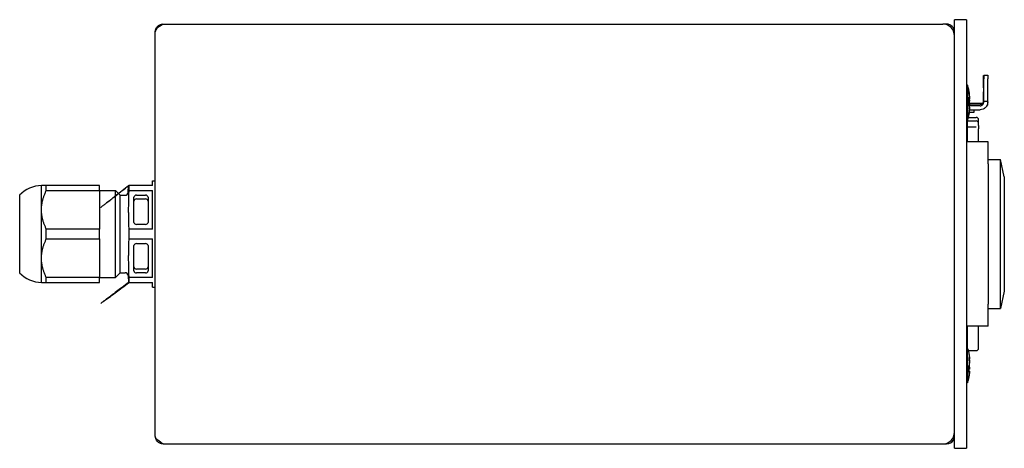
# Model space of a CAD drawing. Extents: x 1077 to 2047, y 1805 to 2279.
# Tile 22 of 22: x 1844 to 2047, y 2190 to 2279. Entities that reach past the tile are written whole.
import ezdxf

# ---------------------------------------------------------------- set-up
doc = ezdxf.new("R2010")
doc.units = 0
doc.layers.add('KF_CP+_Side', color=7, linetype='CONTINUOUS')
doc.layers.add('KF_CP+_TOP', color=7, linetype='CONTINUOUS')

# ---------------------------------------------------------------- blocks, each defined once
blk = doc.blocks.new('KF_CP+_SIDE')
at = {"layer": 'KF_CP+_TOP'}
for p, q in [((-163.4, 87.5), (-2.4, 87.5)), ((-1.6, 87.5), (-2.4, 87.5)), ((0, 85.4), (0, 88.4)), ((2.5, 88.4), (0, 88.4)), ((2.5, 88.4), (2.5, 85.4)), ((-165, 2.5), (-165, 85.9)), ((0, 3), (0, 85.4)), ((2.5, 85.4), (2.5, 3)), ((6, 76.18), (6, 76.91)), ((6, 76.91), (6.1, 76.91)), ((6, 74.33), (6, 76.18)), ((6.1, 76.95), (6.1, 76.22)), ((6.1, 76.95), (6.9, 76.95)), ((6.1, 74.37), (6.1, 76.22)), ((6.9, 76.95), (6.9, 76.22)), ((6.9, 74.37), (6.9, 76.22)), ((2.7, 74.9), (2.5, 74.9)), ((2.7, 74.9), (2.7, 72.8)), ((3.03, 73.09), (3.03, 73.56)), ((6, 74.33), (6, 73.51)), ((6, 71.51), (6, 73.51)), ((6.1, 73.55), (6.1, 74.37)), ((6.1, 71.55), (6.1, 73.55)), ((6.9, 73.55), (6.9, 74.37)), ((6.9, 71.55), (6.9, 73.55)), ((2.7, 72.8), (2.5, 72.8)), ((2.7, 72.8), (2.7, 67.6)), ((3.03, 71.63), (3.03, 71.65)), ((3.03, 70.62), (3.03, 71.22)), ((3.15, 71.78), (3.08, 71.78)), ((3.15, 72.84), (3.1, 72.84)), ((3.1, 71.2), (5.88, 71.2)), ((3.15, 72.82), (3.11, 72.82)), ((6, 71.51), (6, 71.36)), ((6.1, 71.55), (6.1, 71.47)), ((6.9, 71.55), (6.1, 71.55)), ((6.9, 71.47), (6.9, 71.55)), ((6.9, 71.18), (6.9, 71.47)), ((3.15, 70.67), (3.03, 70.66)), ((3.03, 68.85), (3.03, 69.22)), ((4, 69.28), (3.11, 69.28)), ((5.3, 70.95), (3.13, 70.95)), ((3.15, 69.65), (3.13, 69.65)), ((5.3, 70.65), (3.14, 70.65)), ((3.15, 69.73), (3.14, 69.73)), ((3.15, 70.75), (3.15, 70.75)), ((3.15, 69.83), (5.3, 69.83)), ((4, 69.83), (4, 69.28)), ((2.7, 67.6), (2.5, 67.6)), ((2.7, 63.2), (2.7, 67.6)), ((2.7, 67.51), (4.5, 67.51)), ((2.91, 68.25), (4.5, 68.25)), ((5, 67.01), (5, 67.75)), ((2.7, 66.3), (4.5, 66.3)), ((5, 66.61), (5, 67.01)), ((5, 66.61), (5, 65.92)), ((5, 63.2), (5, 65.92)), ((7, 63.2), (2.5, 63.2)), ((7, 58.7), (7, 63.2)), ((7, 59.58), (9.5, 59.58)), ((9.5, 28.82), (9.5, 59.58)), ((10.3, 55.98), (9.5, 59.58)), ((7, 58.7), (7, 29.7)), ((-165.6, 54.2), (-165.6, 55.2)), ((-165.6, 55.2), (-165, 55.2)), ((10.3, 55.98), (10.3, 32.43)), ((-188.5, 49.2), (-188.5, 54.2)), ((-176.5, 54.2), (-187.5, 54.2)), ((-187.5, 53.17), (-187.5, 54.2)), ((-187.5, 53.17), (-176.5, 53.17)), ((-176.5, 53.17), (-176.5, 54.2)), ((-176.5, 53.2), (-173.22, 53.2)), ((-176.5, 53.17), (-176.5, 45.23)), ((-173.22, 35.2), (-173.22, 53.2)), ((-172.22, 52.2), (-173.22, 53.2)), ((-170.63, 52.75), (-170.5, 54.2)), ((-165.6, 54.2), (-170.41, 54.2)), ((-170.41, 53.17), (-170.41, 54.2)), ((-170.41, 53.17), (-165.6, 53.17)), ((-165.6, 45.23), (-165.6, 53.17)), ((-193, 36.2), (-193, 52.2)), ((-172.22, 52.2), (-171.22, 52.2)), ((-172.22, 36.2), (-172.22, 52.2)), ((-169.4, 46.6), (-169.4, 51.8)), ((-168.9, 52.23), (-167, 52.23)), ((-168.9, 51.43), (-167, 51.43)), ((-166.5, 51.8), (-166.5, 46.6)), ((-188.5, 39.2), (-188.5, 49.2)), ((-176.5, 45.23), (-187.5, 45.23)), ((-187.5, 43.17), (-187.5, 45.23)), ((-176.5, 43.17), (-176.5, 45.23)), ((-165.6, 45.23), (-170.41, 45.23)), ((-170.41, 43.17), (-170.41, 45.23)), ((-167, 46.17), (-168.9, 46.17)), ((-187.5, 43.17), (-176.5, 43.17)), ((-176.5, 43.17), (-176.5, 35.23)), ((-170.41, 43.17), (-165.6, 43.17)), ((-165.6, 35.23), (-165.6, 43.17)), ((-169.4, 36.6), (-169.4, 41.8)), ((-168.9, 42.23), (-167, 42.23)), ((-166.5, 41.8), (-166.5, 36.6)), ((-188.5, 34.2), (-188.5, 39.2)), ((-167, 36.97), (-168.9, 36.97)), ((-176.5, 35.23), (-187.5, 35.23)), ((-187.5, 34.2), (-187.5, 35.23)), ((-176.5, 34.2), (-176.5, 35.23)), ((-176.5, 35.2), (-173.22, 35.2)), ((-172.22, 36.2), (-173.22, 35.2)), ((-172.22, 36.2), (-171.22, 36.2)), ((-170.63, 35.65), (-170.5, 34.2)), ((-165.6, 35.23), (-170.41, 35.23)), ((-170.41, 34.2), (-170.41, 35.23)), ((-167, 36.17), (-168.9, 36.17)), ((-187.5, 34.2), (-176.5, 34.2)), ((-170.41, 34.2), (-165.6, 34.2)), ((-165.6, 33.2), (-165.6, 34.2)), ((-165.6, 33.2), (-165, 33.2)), ((10.3, 32.43), (9.5, 28.82)), ((7, 25.2), (7, 29.7)), ((7, 28.82), (9.5, 28.82)), ((7, 25.2), (2.5, 25.2)), ((2.7, 17.1), (2.7, 25.2)), ((5, 20.65), (5, 25.2)), ((2.91, 20.15), (4.5, 20.15)), ((3.03, 18.01), (3.03, 18.72)), ((3.14, 18.47), (3.03, 18.47)), ((3.14, 18.32), (3.03, 18.31)), ((3.15, 18.74), (3.15, 18.74)), ((2.5, 17.1), (2.7, 17.1)), ((2.7, 17.1), (2.7, 15.6)), ((3.14, 18.08), (3.03, 18.09)), ((3.03, 16.79), (3.03, 16.87)), ((3.03, 15.73), (3.03, 16.44)), ((3.14, 16.29), (3.03, 16.29)), ((3.15, 17.66), (3.15, 17.66)), ((2.7, 15.6), (2.5, 15.6)), ((2.7, 15.6), (2.7, 13.5)), ((3.14, 15.91), (3.03, 15.91)), ((3.14, 15.89), (3.03, 15.9)), ((3.03, 14.69), (3.03, 14.72)), ((2.7, 13.5), (2.5, 13.5)), ((0, 0), (0, 3)), ((2.5, 3), (2.5, 0)), ((-163.4, 0.9), (-2.4, 0.9)), ((-2.4, 0.9), (-1.6, 0.9)), ((0, 0), (2.5, 0))]:
    blk.add_line(p, q, dxfattribs=at)
for centre, radius, start, end in [((-2.4, 85.1), 2.4, 0, 90), ((-1.6, 85.9), 1.6, 0, 90), ((-4.23, 72.3), 7.4, 5.9027, 20.57), ((-4.23, 70.2), 7.4, 4.2953, 20.57), ((-4.23, 72.3), 7.4, 351.8427, 354.0973), ((5.3, 71.75), 0.8, 270, 0), ((-4.23, 70.2), 7.4, 339.43, 355.7047), ((4.5, 67.75), 0.5, 0, 90), ((4.5, 67.01), 0.5, 0, 90), ((-188.31, 47.7), 6.5, 91.703, 136.222), ((-171.22, 52.8), 0.6, 270, 355), ((-188.31, 40.7), 6.5, 223.778, 268.297), ((-171.22, 35.6), 0.6, 5, 90), ((-4.23, 18.2), 7.4, 11.2183, 20.57), ((4.5, 20.65), 0.5, 270, 0), ((2.89, 19.61), 0.146, 0.507, 11.2183), ((-4.23, 18.2), 7.4, 4.6683, 11.2183), ((-4.23, 18.2), 7.4, 339.43, 348.7817), ((-4.23, 18.2), 7.4, 348.7817, 355.3317), ((2.89, 16.79), 0.146, 348.7817, 0), ((-4.23, 16.1), 7.4, 339.43, 348.7817), ((2.89, 14.69), 0.146, 348.7817, 0), ((-2.4, 3.3), 2.4, 270, 0), ((-1.6, 2.5), 1.6, 330, 0), ((-1.6, 2.5), 1.6, 270, 330)]:
    blk.add_arc(centre, radius, start, end, dxfattribs=at)
for centre, major_axis, ratio, start_param, end_param in [((-4.18, 72.02), (7.26, 1.31), 0.872011, 6.220746, 6.323028), ((-4.18, 72.78), (7.33, -0.79), 0.574232, 0.155462, 0.257743), ((-4.18, 71.79), (7.34, 0.73), 0.481665, 6.038741, 6.141023), ((-4.18, 69.78), (7.32, 0.9), 0.699176, 0.008395, 0.110677), ((-4.18, 72.64), (7.29, -1.11), 0.81404, 6.250945, 6.312057), ((-2.44, 69.21), (5.61, 3.24), 0.040809, 6.104978, 6.173726), ((-2.44, 75.36), (5.59, -3.27), 0.135265, 0.164778, 0.233526), ((-2.44, 72.45), (-0.53, 6.46), 0.865063, 4.463694, 4.532443), ((-2.44, 72.78), (1.69, -6.25), 0.855397, 1.109863, 1.178611), ((-2.44, 69.18), (-3.21, -5.63), 0.817799, 2.265317, 2.334066), ((-2.44, 70.61), (-1.43, 6.32), 0.858568, 4.539998, 4.608747), ((-4.18, 71.82), (7.33, 0.79), 0.574232, 6.089822, 6.127724), ((3.31, 72.41), (0.28, 0.161), 0.067162, 2.134457, 2.263126), ((-2.44, 71.82), (1.69, 6.25), 0.855397, 5.104574, 5.134997), ((-2.44, 69.24), (5.59, 3.27), 0.135265, 6.087984, 6.118407), ((3.31, 71.59), (0.279, -0.037), 0.557075, 2.246069, 2.248692), ((-4.18, 70.76), (7.35, -0.68), 0.319219, 0.123533, 0.225814), ((-4.18, 69.79), (7.32, 0.91), 0.709618, 5.998617, 6.100899), ((-4.18, 70.39), (7.12, -1.94), 0.943665, 0.055823, 0.158104), ((-2.44, 67.27), (5.53, 3.38), 0.284964, 5.956066, 6.024814), ((-2.44, 73.27), (5.6, -3.26), 0.113403, 6.194506, 6.263255), ((3.31, 69.89), (0.28, -0.161), 0.056229, 2.205278, 2.347772), ((3.31, 70.51), (0.28, 0.161), 0.056229, 4.004377, 4.077907), ((-4.18, 69.64), (7.35, 0.68), 0.319219, 6.151525, 6.159653), ((3.31, 69.55), (0.28, 0.031), 0.561071, 2.110904, 2.216293), ((-4.18, 70.61), (7.32, -0.91), 0.709618, 0.182286, 0.185313), ((3.31, 70.92), (-0.278, -0.073), 0.513294, 0.823379, 0.834629), ((-2.44, 69.79), (-1.43, -6.32), 0.858568, 1.740084, 1.743187), ((-168.9, 51.8), (-0.5, 0), 0.866025, 4.712389, 6.283185), ((-168.9, 51), (-0.5, 0), 0.866025, 4.712389, 6.283185), ((-167, 51.8), (0.5, 0), 0.866025, 0, 1.570796), ((-167, 51), (0.5, 0), 0.866025, 0, 1.570796), ((-168.9, 46.6), (-0.5, 0), 0.866025, 0, 1.570796), ((-167, 46.6), (0.5, 0), 0.866025, 4.712389, 6.283185), ((-168.9, 41.8), (-0.5, 0), 0.866025, 4.712389, 6.283185), ((-167, 41.8), (0.5, 0), 0.866025, 0, 1.570796), ((-168.9, 37.4), (-0.5, 0), 0.866025, 0, 1.570796), ((-168.9, 36.6), (-0.5, 0), 0.866025, 0, 1.570796), ((-167, 37.4), (0.5, 0), 0.866025, 4.712389, 6.283185), ((-167, 36.6), (0.5, 0), 0.866025, 4.712389, 6.283185), ((-4.18, 18.26), (5.66, -4.73), 0.990722, 0.785657, 0.887938), ((-4.18, 17.65), (7.34, 0.68), 0.338712, 0.062558, 0.16484), ((-4.18, 18.78), (7.35, -0.65), 0.135252, 0.106001, 0.176503), ((-2.44, 16.05), (4.98, 4.14), 0.62392, 5.890005, 5.958754), ((-2.44, 19.85), (-4.39, 4.76), 0.732645, 3.898111, 3.96686), ((3.31, 18.85), (-0.276, -0.129), 0.346388, 0.772479, 0.808285), ((-2.44, 16.65), (-4.25, -4.89), 0.749263, 2.515684, 2.51623), ((3.31, 18.91), (-0.276, -0.103), 0.445822, 0.804141, 0.804602), ((-2.44, 19.18), (-3.11, 5.68), 0.8217, 4.210915, 4.211063), ((3.31, 18.75), (0.278, 0.146), 0.241977, 3.981909, 3.983319), ((-2.44, 20.43), (5.05, -4.05), 0.600602, 0.534463, 0.535056), ((3.31, 18.63), (0.279, 0.157), 0.137824, 4.032539, 4.032947), ((3.31, 18.52), (-0.277, 0.132), 0.330087, 1.123055, 1.125261), ((-2.44, 20.88), (5.39, -3.6), 0.434287, 0.367958, 0.368503), ((3.31, 18.35), (-0.278, 0.148), 0.225916, 1.087113, 1.088691), ((-4.18, 18.78), (7.35, -0.65), 0.104281, 6.096019, 6.1983), ((-4.18, 18), (7.14, 1.84), 0.936845, 5.850294, 5.952576), ((-4.18, 18.14), (5.66, 4.73), 0.990722, 5.397198, 5.497529), ((-4.18, 18.28), (6.2, -4), 0.986971, 0.371963, 0.472413), ((-4.18, 15.53), (7.35, 0.66), 0.211816, 0.075095, 0.177377), ((-4.18, 16.22), (-6.82, 2.81), 0.973415, 3.616614, 3.667688), ((-4.18, 16.24), (6.91, -2.57), 0.968223, 0.439608, 0.491144), ((-2.44, 15.97), (5.05, 4.05), 0.600602, 5.679974, 5.748722), ((-2.44, 20.82), (5.35, -3.65), 0.46177, 0.150663, 0.219411), ((-2.44, 13.68), (5.21, 3.85), 0.538995, 5.990648, 6.059396), ((-2.44, 18.08), (-4.81, 4.34), 0.665127, 3.76761, 3.836359), ((3.31, 17.65), (0.278, -0.146), 0.241977, 2.299866, 2.356034), ((3.31, 16.7), (-0.277, -0.14), 0.289328, 0.777966, 0.823919), ((-2.44, 18.03), (4.75, -4.41), 0.677853, 0.647213, 0.664415), ((-2.44, 15.52), (5.39, 3.6), 0.434287, 5.914682, 5.915227), ((-2.44, 21.14), (5.53, -3.37), 0.273513, 0.078895, 0.079043), ((3.31, 17.77), (0.279, -0.157), 0.137824, 2.250238, 2.250646), ((-2.44, 16.55), (-4.39, -4.76), 0.732645, 2.384401, 2.385074), ((3.31, 17.74), (0.276, 0.107), 0.431183, 2.006878, 2.025175), ((3.31, 17.55), (-0.276, 0.129), 0.346388, 5.4749, 5.475622), ((-2.44, 17.22), (-3.11, -5.68), 0.8217, 2.072122, 2.07227), ((3.31, 17.62), (0.278, 0.07), 0.517565, 2.042593, 2.042734), ((3.31, 16.5), (-0.276, 0.12), 0.386387, 1.130266, 1.134876), ((-4.18, 16.67), (7.35, -0.66), 0.23441, 6.107943, 6.210225), ((-4.18, 15.98), (-6.82, -2.81), 0.973415, 2.56429, 2.666571), ((-2.44, 14.17), (4.75, 4.41), 0.677853, 5.567224, 5.635973), ((-2.44, 18.48), (5.18, -3.89), 0.554622, 0.24039, 0.309139), ((3.31, 15.5), (-0.277, 0.14), 0.289328, 5.459266, 5.499271), ((3.31, 15.49), (0.277, -0.138), 0.299382, 2.320941, 2.364964)]:
    blk.add_ellipse(centre, major_axis=major_axis, ratio=ratio, start_param=start_param, end_param=end_param, dxfattribs=at)
for points, knots in [([(-163.4, 87.5), (-163.82, 87.23), (-164.24, 86.97), (-164.83, 86.43), (-165, 86.17), (-165, 85.9)], [-1, -1, -1, -1, -0.5, -0.5, 0, 0, 0, 0]), ([(-165, 85.9), (-165, 86.32), (-164.83, 86.74), (-164.4, 87.16), (-164.24, 87.27), (-164.07, 87.35)], [0, 0, 0, 0, 0.5, 0.5, 0.7241854, 0.7241854, 0.7241854, 0.7241854]), ([(3.15, 72.87), (3.15, 72.86), (3.15, 72.86), (3.15, 72.84), (3.15, 72.84), (3.15, 72.84), (3.15, 72.85), (3.15, 72.87), (3.14, 72.88), (3.14, 72.91), (3.14, 72.92), (3.14, 72.93)], [0.0161369, 0.0161369, 0.0161369, 0.0161369, 0.01992566, 0.01992566, 0.02653085, 0.02653085, 0.03315521, 0.03315521, 0.03977958, 0.03977958, 0.04367517, 0.04367517, 0.04367517, 0.04367517]), ([(3.14, 72.66), (3.14, 72.64), (3.14, 72.63), (3.15, 72.59), (3.15, 72.56), (3.15, 72.52), (3.15, 72.5), (3.15, 72.45), (3.15, 72.43), (3.15, 72.41), (3.15, 72.41), (3.15, 72.4)], [0, 0, 0, 0, 0.00665382, 0.00665382, 0.01330765, 0.01330765, 0.01991257, 0.01991257, 0.0265175, 0.0265175, 0.02757746, 0.02757746, 0.02757746, 0.02757746]), ([(3.15, 72.26), (3.15, 72.25), (3.15, 72.24), (3.15, 72.2), (3.15, 72.18), (3.15, 72.13), (3.15, 72.11), (3.15, 72.07), (3.14, 72.05), (3.14, 72.03), (3.14, 72.02), (3.14, 72.01)], [0.01613635, 0.01613635, 0.01613635, 0.01613635, 0.0199181, 0.0199181, 0.02653084, 0.02653084, 0.0331629, 0.0331629, 0.03979495, 0.03979495, 0.04367576, 0.04367576, 0.04367576, 0.04367576]), ([(3.14, 71.94), (3.14, 71.96), (3.14, 71.97), (3.15, 72.01), (3.15, 72.04), (3.15, 72.08), (3.15, 72.1), (3.15, 72.14), (3.15, 72.15), (3.15, 72.17)], [0, 0, 0, 0, 0.00665382, 0.00665382, 0.01330765, 0.01330765, 0.01991257, 0.01991257, 0.02404134, 0.02404134, 0.02404134, 0.02404134]), ([(3.14, 71.7), (3.14, 71.72), (3.14, 71.74), (3.15, 71.76), (3.15, 71.77), (3.15, 71.78), (3.15, 71.78), (3.15, 71.77), (3.15, 71.76), (3.15, 71.74), (3.15, 71.74), (3.15, 71.74)], [0, 0, 0, 0, 0.00665382, 0.00665382, 0.01330765, 0.01330765, 0.01991257, 0.01991257, 0.0265175, 0.0265175, 0.02757746, 0.02757746, 0.02757746, 0.02757746]), ([(3.15, 72.82), (3.15, 72.82), (3.15, 72.82), (3.15, 72.83), (3.15, 72.84), (3.15, 72.84)], [0.01622655, 0.01622655, 0.01622655, 0.01622655, 0.019912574, 0.019912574, 0.024041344, 0.024041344, 0.024041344, 0.024041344]), ([(3.15, 72.34), (3.15, 72.35), (3.15, 72.36), (3.15, 72.39), (3.15, 72.41), (3.15, 72.43)], [0.016136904, 0.016136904, 0.016136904, 0.016136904, 0.01992566, 0.01992566, 0.025398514, 0.025398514, 0.025398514, 0.025398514]), ([(3.15, 71.73), (3.15, 71.74), (3.15, 71.74), (3.15, 71.75), (3.15, 71.76), (3.15, 71.76)], [0.016136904, 0.016136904, 0.016136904, 0.016136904, 0.01992566, 0.01992566, 0.025398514, 0.025398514, 0.025398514, 0.025398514]), ([(6.9, 71.47), (6.9, 71.27), (6.85, 71.03), (6.7, 70.65), (6.57, 70.45), (6.29, 70.16), (6.09, 70.03), (5.73, 69.87), (5.5, 69.83), (5.3, 69.83)], [0.23957, 0.23957, 0.23957, 0.23957, 0.3008539, 0.3008539, 0.3615505, 0.3615505, 0.4212173, 0.4212173, 0.4798812, 0.4798812, 0.4798812, 0.4798812]), ([(5.3, 70.65), (5.4, 70.65), (5.51, 70.68), (5.69, 70.75), (5.79, 70.82), (5.93, 70.96), (6, 71.06), (6.08, 71.25), (6.1, 71.37), (6.1, 71.47)], [0.239904, 0.239904, 0.239904, 0.239904, 0.2692671, 0.2692671, 0.2990586, 0.2990586, 0.3293327, 0.3293327, 0.3599474, 0.3599474, 0.3599474, 0.3599474]), ([(6.83, 70.78), (6.84, 70.81), (6.85, 70.83), (6.87, 70.91), (6.88, 70.95), (6.89, 71.06), (6.9, 71.11), (6.9, 71.17), (6.9, 71.17), (6.9, 71.18)], [0.01834198, 0.01834198, 0.01834198, 0.01834198, 0.02760442, 0.02760442, 0.04227425, 0.04227425, 0.05835064, 0.05835064, 0.058739, 0.058739, 0.058739, 0.058739]), ([(3.15, 70.73), (3.15, 70.72), (3.15, 70.71), (3.15, 70.69), (3.15, 70.68), (3.15, 70.67), (3.15, 70.67), (3.15, 70.68), (3.14, 70.69), (3.14, 70.71), (3.14, 70.71), (3.14, 70.72)], [0.0161369, 0.0161369, 0.0161369, 0.0161369, 0.01992566, 0.01992566, 0.02653085, 0.02653085, 0.03315521, 0.03315521, 0.03977958, 0.03977958, 0.04367517, 0.04367517, 0.04367517, 0.04367517]), ([(3.15, 70.4), (3.15, 70.41), (3.15, 70.42), (3.15, 70.45), (3.15, 70.47), (3.15, 70.51), (3.15, 70.54), (3.15, 70.58), (3.14, 70.61), (3.14, 70.64), (3.14, 70.65), (3.14, 70.66)], [0.0161369, 0.0161369, 0.0161369, 0.0161369, 0.01992566, 0.01992566, 0.02653085, 0.02653085, 0.0331629, 0.0331629, 0.03979496, 0.03979496, 0.04367576, 0.04367576, 0.04367576, 0.04367576]), ([(3.14, 70.37), (3.14, 70.37), (3.14, 70.35), (3.15, 70.32), (3.15, 70.3), (3.15, 70.26), (3.15, 70.24), (3.15, 70.19), (3.15, 70.17), (3.15, 70.15), (3.15, 70.14), (3.15, 70.14)], [0, 0, 0, 0, 0.00665382, 0.00665382, 0.01330765, 0.01330765, 0.01991257, 0.01991257, 0.0265175, 0.0265175, 0.02757746, 0.02757746, 0.02757746, 0.02757746]), ([(3.14, 70.03), (3.14, 70.03), (3.14, 70.05), (3.15, 70.08), (3.15, 70.1), (3.15, 70.14), (3.15, 70.16), (3.15, 70.19), (3.15, 70.19), (3.15, 70.2)], [0, 0, 0, 0, 0.00665382, 0.00665382, 0.01330765, 0.01330765, 0.01991257, 0.01991257, 0.02148779, 0.02148779, 0.02148779, 0.02148779]), ([(3.15, 70), (3.15, 69.99), (3.15, 69.98), (3.15, 69.95), (3.15, 69.93), (3.15, 69.89), (3.15, 69.86), (3.15, 69.82), (3.14, 69.79), (3.14, 69.76), (3.14, 69.75), (3.14, 69.74)], [0.01613635, 0.01613635, 0.01613635, 0.01613635, 0.0199181, 0.0199181, 0.02653084, 0.02653084, 0.0331629, 0.0331629, 0.03979495, 0.03979495, 0.04367576, 0.04367576, 0.04367576, 0.04367576]), ([(3.14, 69.53), (3.14, 69.55), (3.14, 69.57), (3.15, 69.6), (3.15, 69.62), (3.15, 69.64), (3.15, 69.64), (3.15, 69.65), (3.15, 69.65), (3.15, 69.65)], [0, 0, 0, 0, 0.00665382, 0.00665382, 0.01330765, 0.01330765, 0.01991257, 0.01991257, 0.02148779, 0.02148779, 0.02148779, 0.02148779]), ([(3.15, 70.75), (3.15, 70.75), (3.15, 70.76), (3.15, 70.76), (3.15, 70.77), (3.15, 70.77)], [0.021006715, 0.021006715, 0.021006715, 0.021006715, 0.026517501, 0.026517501, 0.027577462, 0.027577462, 0.027577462, 0.027577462]), ([(3.15, 69.67), (3.15, 69.68), (3.15, 69.69), (3.15, 69.71), (3.15, 69.72), (3.15, 69.72), (3.15, 69.73), (3.15, 69.73)], [0.0161369, 0.0161369, 0.0161369, 0.0161369, 0.01992566, 0.01992566, 0.02653085, 0.02653085, 0.0305047, 0.0305047, 0.0305047, 0.0305047]), ([(6.83, 70.78), (6.83, 70.78), (6.83, 70.78), (6.79, 70.67), (6.71, 70.56), (6.58, 70.43), (6.52, 70.38), (6.46, 70.34)], [0.16905254, 0.16905254, 0.16905254, 0.16905254, 0.16944268, 0.16944268, 0.20356056, 0.20356056, 0.22472469, 0.22472469, 0.22472469, 0.22472469]), ([(3.14, 18.88), (3.14, 18.86), (3.14, 18.84), (3.15, 18.79), (3.15, 18.77), (3.15, 18.74), (3.15, 18.72), (3.15, 18.7), (3.15, 18.69), (3.15, 18.69), (3.15, 18.69), (3.15, 18.69)], [0, 0, 0, 0, 0.00665382, 0.00665382, 0.01330765, 0.01330765, 0.01991257, 0.01991257, 0.0265175, 0.0265175, 0.02757746, 0.02757746, 0.02757746, 0.02757746]), ([(3.15, 18.6), (3.15, 18.59), (3.15, 18.58), (3.15, 18.54), (3.15, 18.53), (3.15, 18.5), (3.15, 18.49), (3.15, 18.48), (3.14, 18.47), (3.14, 18.48), (3.14, 18.48), (3.14, 18.48)], [0.0161369, 0.0161369, 0.0161369, 0.0161369, 0.01992566, 0.01992566, 0.02653085, 0.02653085, 0.03315521, 0.03315521, 0.03977958, 0.03977958, 0.04367517, 0.04367517, 0.04367517, 0.04367517]), ([(3.14, 18.32), (3.14, 18.32), (3.14, 18.33), (3.15, 18.34), (3.15, 18.35), (3.15, 18.38), (3.15, 18.4), (3.15, 18.44), (3.15, 18.46), (3.15, 18.49), (3.15, 18.49), (3.15, 18.49)], [0.0018277, 0.0018277, 0.0018277, 0.0018277, 0.00665382, 0.00665382, 0.01330765, 0.01330765, 0.01991257, 0.01991257, 0.0265175, 0.0265175, 0.02757746, 0.02757746, 0.02757746, 0.02757746]), ([(3.15, 18.8), (3.15, 18.79), (3.15, 18.78), (3.15, 18.76), (3.15, 18.75), (3.15, 18.74), (3.15, 18.74), (3.15, 18.74), (3.15, 18.74), (3.15, 18.75)], [0.00975409, 0.00975409, 0.00975409, 0.00975409, 0.01330765, 0.01330765, 0.01991257, 0.01991257, 0.0265175, 0.0265175, 0.02757746, 0.02757746, 0.02757746, 0.02757746]), ([(3.15, 18.61), (3.15, 18.61), (3.15, 18.61), (3.15, 18.63), (3.15, 18.65), (3.15, 18.67), (3.15, 18.68), (3.15, 18.69)], [0.0161369, 0.0161369, 0.0161369, 0.0161369, 0.01992566, 0.01992566, 0.02653085, 0.02653085, 0.02936163, 0.02936163, 0.02936163, 0.02936163]), ([(3.15, 18.69), (3.15, 18.68), (3.15, 18.66), (3.15, 18.65), (3.15, 18.64), (3.15, 18.64)], [0.016136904, 0.016136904, 0.016136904, 0.016136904, 0.01992566, 0.01992566, 0.022510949, 0.022510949, 0.022510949, 0.022510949]), ([(3.15, 18.5), (3.15, 18.5), (3.15, 18.51), (3.15, 18.53), (3.15, 18.53), (3.15, 18.54)], [0.016136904, 0.016136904, 0.016136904, 0.016136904, 0.01992566, 0.01992566, 0.022510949, 0.022510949, 0.022510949, 0.022510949]), ([(3.15, 18.2), (3.15, 18.21), (3.15, 18.22), (3.15, 18.24), (3.15, 18.27), (3.15, 18.31), (3.15, 18.33), (3.15, 18.36), (3.15, 18.36), (3.15, 18.37)], [0.00975409, 0.00975409, 0.00975409, 0.00975409, 0.01330765, 0.01330765, 0.01991257, 0.01991257, 0.0265175, 0.0265175, 0.02757746, 0.02757746, 0.02757746, 0.02757746]), ([(3.14, 18.24), (3.14, 18.24), (3.14, 18.23), (3.15, 18.21), (3.15, 18.19), (3.15, 18.16), (3.15, 18.13), (3.15, 18.09), (3.15, 18.07), (3.15, 18.04), (3.15, 18.04), (3.15, 18.03)], [0, 0, 0, 0, 0.00665382, 0.00665382, 0.01330765, 0.01330765, 0.01991257, 0.01991257, 0.0265175, 0.0265175, 0.02757746, 0.02757746, 0.02757746, 0.02757746]), ([(3.14, 18.08), (3.14, 18.08), (3.14, 18.08), (3.15, 18.06), (3.15, 18.05), (3.15, 18.02), (3.15, 18), (3.15, 17.96), (3.15, 17.94), (3.15, 17.91), (3.15, 17.91), (3.15, 17.91)], [0, 0, 0, 0, 0.00665382, 0.00665382, 0.01330765, 0.01330765, 0.01991257, 0.01991257, 0.0265175, 0.0265175, 0.02757746, 0.02757746, 0.02757746, 0.02757746]), ([(3.15, 17.79), (3.15, 17.79), (3.15, 17.79), (3.15, 17.77), (3.15, 17.75), (3.15, 17.72), (3.15, 17.7), (3.15, 17.65), (3.14, 17.63), (3.14, 17.59), (3.14, 17.58), (3.14, 17.57)], [0.01613635, 0.01613635, 0.01613635, 0.01613635, 0.0199181, 0.0199181, 0.02653084, 0.02653084, 0.0331629, 0.0331629, 0.03979495, 0.03979495, 0.04367576, 0.04367576, 0.04367576, 0.04367576]), ([(3.14, 17.52), (3.14, 17.54), (3.14, 17.56), (3.15, 17.61), (3.15, 17.63), (3.15, 17.66), (3.15, 17.68), (3.15, 17.7), (3.15, 17.71), (3.15, 17.71), (3.15, 17.71), (3.15, 17.71)], [0, 0, 0, 0, 0.00665382, 0.00665382, 0.01330765, 0.01330765, 0.01991257, 0.01991257, 0.0265175, 0.0265175, 0.02757746, 0.02757746, 0.02757746, 0.02757746]), ([(3.14, 17.51), (3.14, 17.53), (3.14, 17.55), (3.15, 17.59), (3.15, 17.61), (3.15, 17.64), (3.15, 17.65), (3.15, 17.66), (3.15, 17.66), (3.15, 17.66)], [0, 0, 0, 0, 0.00665382, 0.00665382, 0.01330765, 0.01330765, 0.01991257, 0.01991257, 0.02417504, 0.02417504, 0.02417504, 0.02417504]), ([(3.15, 16.57), (3.15, 16.58), (3.15, 16.59), (3.15, 16.62), (3.15, 16.64), (3.15, 16.68), (3.14, 16.7), (3.14, 16.74), (3.14, 16.75), (3.14, 16.77)], [0.021834, 0.021834, 0.021834, 0.021834, 0.02653084, 0.02653084, 0.0331629, 0.0331629, 0.03979495, 0.03979495, 0.04367576, 0.04367576, 0.04367576, 0.04367576]), ([(3.14, 16.76), (3.14, 16.74), (3.14, 16.72), (3.15, 16.67), (3.15, 16.65), (3.15, 16.61), (3.15, 16.59), (3.15, 16.56), (3.15, 16.55), (3.15, 16.55), (3.15, 16.55), (3.15, 16.55)], [0, 0, 0, 0, 0.00665382, 0.00665382, 0.01330765, 0.01330765, 0.01991257, 0.01991257, 0.0265175, 0.0265175, 0.02757746, 0.02757746, 0.02757746, 0.02757746]), ([(3.15, 16.44), (3.15, 16.43), (3.15, 16.42), (3.15, 16.38), (3.15, 16.36), (3.15, 16.33), (3.15, 16.32), (3.15, 16.3), (3.14, 16.3), (3.14, 16.29), (3.14, 16.3), (3.14, 16.3)], [0.0161369, 0.0161369, 0.0161369, 0.0161369, 0.01992566, 0.01992566, 0.02653085, 0.02653085, 0.03315521, 0.03315521, 0.03977958, 0.03977958, 0.04367517, 0.04367517, 0.04367517, 0.04367517]), ([(3.15, 17.8), (3.15, 17.81), (3.15, 17.82), (3.15, 17.86), (3.15, 17.87), (3.15, 17.89), (3.15, 17.9), (3.15, 17.9)], [0.0161369, 0.0161369, 0.0161369, 0.0161369, 0.01992566, 0.01992566, 0.02653085, 0.02653085, 0.02965073, 0.02965073, 0.02965073, 0.02965073]), ([(3.15, 17.9), (3.15, 17.9), (3.15, 17.89), (3.15, 17.87), (3.15, 17.87), (3.15, 17.86)], [0.016136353, 0.016136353, 0.016136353, 0.016136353, 0.019918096, 0.019918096, 0.022510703, 0.022510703, 0.022510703, 0.022510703]), ([(3.15, 17.71), (3.15, 17.72), (3.15, 17.74), (3.15, 17.75), (3.15, 17.76), (3.15, 17.76)], [0.016136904, 0.016136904, 0.016136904, 0.016136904, 0.01992566, 0.01992566, 0.022510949, 0.022510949, 0.022510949, 0.022510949]), ([(3.15, 16.39), (3.15, 16.41), (3.15, 16.42), (3.15, 16.45), (3.15, 16.45), (3.15, 16.45)], [0.020514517, 0.020514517, 0.020514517, 0.020514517, 0.026517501, 0.026517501, 0.027577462, 0.027577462, 0.027577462, 0.027577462]), ([(3.15, 15.81), (3.15, 15.83), (3.15, 15.84), (3.15, 15.87), (3.15, 15.88), (3.15, 15.9), (3.14, 15.9), (3.14, 15.91), (3.14, 15.91), (3.14, 15.91)], [0.02183431, 0.02183431, 0.02183431, 0.02183431, 0.02653085, 0.02653085, 0.03315521, 0.03315521, 0.03977958, 0.03977958, 0.0400002, 0.0400002, 0.0400002, 0.0400002]), ([(3.14, 15.89), (3.14, 15.89), (3.14, 15.89), (3.15, 15.88), (3.15, 15.88), (3.15, 15.85), (3.15, 15.84), (3.15, 15.8), (3.15, 15.78), (3.15, 15.75), (3.15, 15.75), (3.15, 15.75)], [0, 0, 0, 0, 0.00665382, 0.00665382, 0.01330765, 0.01330765, 0.01991257, 0.01991257, 0.0265175, 0.0265175, 0.02757746, 0.02757746, 0.02757746, 0.02757746]), ([(3.15, 15.65), (3.15, 15.64), (3.15, 15.64), (3.15, 15.63), (3.15, 15.61), (3.15, 15.58), (3.15, 15.56), (3.15, 15.52), (3.14, 15.5), (3.14, 15.46), (3.14, 15.45), (3.14, 15.43)], [0.0161369, 0.0161369, 0.0161369, 0.0161369, 0.01992566, 0.01992566, 0.02653085, 0.02653085, 0.0331629, 0.0331629, 0.03979496, 0.03979496, 0.04367576, 0.04367576, 0.04367576, 0.04367576]), ([(3.15, 15.63), (3.15, 15.64), (3.15, 15.65), (3.15, 15.65), (3.15, 15.65), (3.15, 15.65)], [0.020514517, 0.020514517, 0.020514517, 0.020514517, 0.026517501, 0.026517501, 0.027577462, 0.027577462, 0.027577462, 0.027577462]), ([(-164.07, 1.05), (-164.44, 1.22), (-164.74, 1.54), (-164.89, 1.92), (-164.96, 2.11), (-165, 2.3), (-165, 2.5)], [-0.7241854, -0.7241854, -0.7241854, -0.7241854, -0.2354357, -0.2354357, -0.2354357, 0, 0, 0, 0]), ([(-163.4, 0.9), (-164.04, 1.31), (-164.66, 1.72), (-164.89, 2.12), (-164.96, 2.25), (-165, 2.37), (-165, 2.5)], [-1, -1, -1, -1, -0.235436, -0.235436, -0.235436, 0, 0, 0, 0])]:
    blk.add_open_spline(points, degree=3, knots=knots, dxfattribs=at)
for points in [[(-164.07, 87.35), (-163.86, 87.45), (-163.63, 87.5), (-163.4, 87.5)], [(3.03, 73.58), (3.03, 73.57), (3.03, 73.56), (3.03, 73.56)], [(3.03, 71.24), (3.03, 71.23), (3.03, 71.23), (3.03, 71.22)], [(6.79, 70.87), (6.8, 70.84), (6.82, 70.81), (6.83, 70.78)], [(3.03, 68.85), (3.03, 68.84), (3.03, 68.83), (3.03, 68.82)], [(3.03, 18.73), (3.03, 18.73), (3.03, 18.72), (3.03, 18.72)], [(3.15, 18.61), (3.15, 18.6), (3.15, 18.6), (3.15, 18.6)], [(3.15, 18.6), (3.15, 18.6), (3.15, 18.6), (3.15, 18.6)], [(3.03, 18.01), (3.03, 18.01), (3.03, 18.01), (3.03, 18.01)], [(3.03, 16.45), (3.03, 16.45), (3.03, 16.44), (3.03, 16.44)], [(3.15, 17.79), (3.15, 17.79), (3.15, 17.79), (3.15, 17.79)], [(3.15, 17.8), (3.15, 17.8), (3.15, 17.8), (3.15, 17.79)], [(3.03, 15.73), (3.03, 15.72), (3.03, 15.72), (3.03, 15.72)], [(-163.4, 0.9), (-163.63, 0.9), (-163.86, 0.95), (-164.07, 1.05)]]:
    blk.add_open_spline(points, degree=3, dxfattribs=at)
for points, weights in [([(-187.5, 54.2), (-188.5, 54.2), (-188.5, 54.2)], [1, 1.0246950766, 1]), ([(-188.5, 49.2), (-188.5, 51.09), (-187.5, 53.17)], [1, 1.0246950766, 1]), ([(-170.41, 54.2), (-181.96, 45.26), (-170.5, 54.2)], [1.02604787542, 1.07735026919, 1.07735026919]), ([(-170.41, 45.23), (-170.58, 49.2), (-170.41, 53.17)], [1.18409851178, 1.30250836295, 1.18409851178]), ([(-187.5, 45.23), (-188.5, 47.31), (-188.5, 49.2)], [1, 1.0246950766, 1]), ([(-188.5, 39.2), (-188.5, 41.09), (-187.5, 43.17)], [1, 1.0246950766, 1]), ([(-170.41, 35.23), (-170.58, 39.2), (-170.41, 43.17)], [1.18409851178, 1.30250836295, 1.18409851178]), ([(-187.5, 35.23), (-188.5, 37.31), (-188.5, 39.2)], [1, 1.0246950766, 1]), ([(-188.5, 34.2), (-188.5, 34.2), (-187.5, 34.2)], [1, 1.0246950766, 1]), ([(-170.5, 34.2), (-181.96, 25.64), (-170.41, 34.2)], [1.07735026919, 1.07735026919, 1.02604787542])]:
    blk.add_rational_spline(points, weights, degree=2, dxfattribs=at)

msp = doc.modelspace()

# ---------------------------------------------------------------- block references
at = {"layer": 'KF_CP+_Side'}
msp.add_blockref('KF_CP+_SIDE', (2037.19, 2190.24), dxfattribs=at)

doc.saveas('drawing.dxf')
